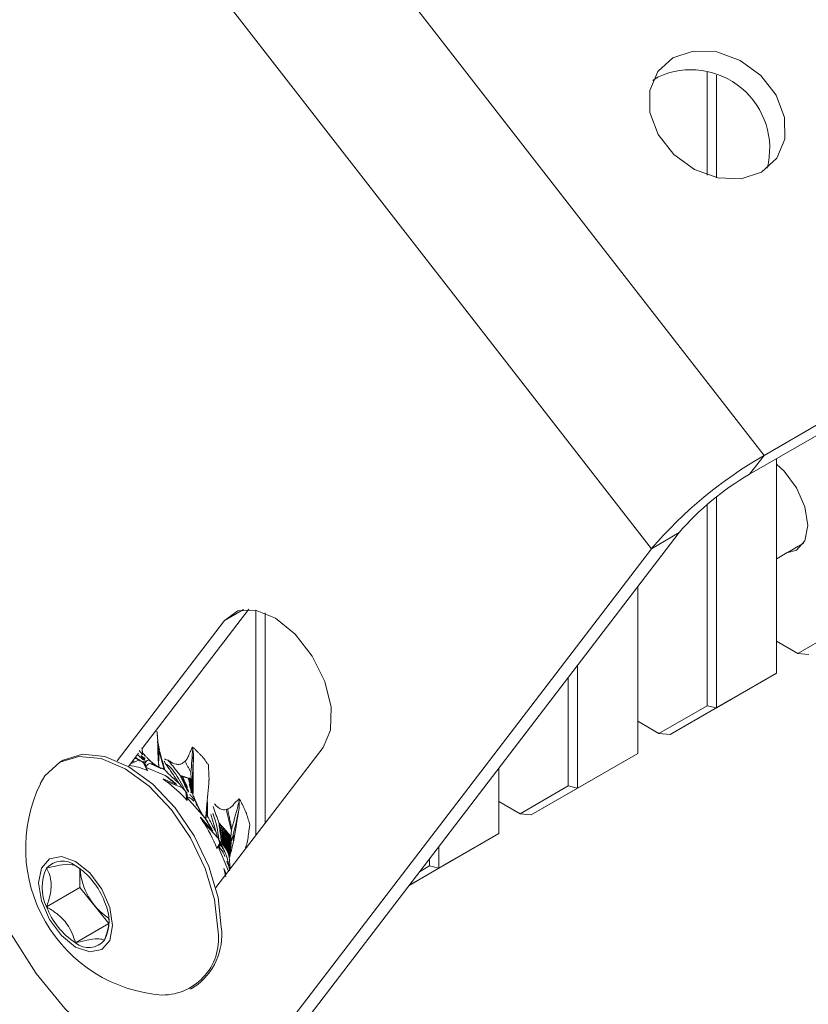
# Paper-space layout 'Sheet1' of a CAD drawing. Header units: millimetres. Extents: x 5 to 415, y 5 to 292.
# Tile 5 of 9: x 53 to 77, y 214 to 244. Entities that reach past the tile are written whole.
import ezdxf

# ---------------------------------------------------------------- set-up
doc = ezdxf.new("R2010")
doc.units = ezdxf.units.MM

psp = doc.layouts.new('Sheet1')

# ---------------------------------------------------------------- linework, layer by layer
at = {"color": 7, "linetype": 'Continuous', "lineweight": 15}
for p, q in [((57.377, 254.031), (75.461, 230.786)), ((53.931, 251.18), (72.016, 227.935)), ((73.72, 239.35), (73.72, 242.499)), ((72.229, 242.352), (72.059, 242.237)), ((74.003, 242.406), (74.003, 239.271)), ((95.26, 242.216), (75.461, 230.786)), ((94.817, 241.637), (75.018, 230.207)), ((75.018, 230.207), (75.461, 230.786)), ((75.841, 224.131), (75.841, 230.682)), ((73.72, 223.137), (73.72, 229.279)), ((74.003, 229.509), (74.003, 223.069)), ((61.111, 213.074), (72.864, 228.425)), ((72.864, 228.425), (72.016, 227.935)), ((60.262, 212.584), (72.016, 227.935)), ((71.599, 221.681), (71.599, 226.772)), ((56.453, 221.831), (59.708, 226.083)), ((58.971, 225.738), (59.554, 226.075)), ((59.931, 219.182), (59.931, 226.058)), ((60.214, 225.971), (60.214, 219.551)), ((55.689, 221.452), (58.971, 225.738)), ((76.49, 224.736), (77.963, 225.586)), ((75.841, 225.11), (76.49, 224.736)), ((76.831, 224.702), (76.49, 224.736)), ((69.76, 224.371), (69.76, 220.62)), ((69.477, 220.688), (69.477, 224.001)), ((74.003, 223.069), (75.841, 224.131)), ((74.427, 223.314), (75.841, 224.131)), ((74.427, 223.314), (72.589, 222.253)), ((72.247, 222.286), (73.72, 223.137)), ((74.003, 223.069), (72.589, 222.253)), ((74.003, 223.069), (73.72, 223.137)), ((71.599, 222.661), (72.247, 222.286)), ((72.589, 222.253), (72.247, 222.286)), ((56.445, 221.821), (56.448, 221.825)), ((61.985, 221.864), (58.703, 217.578)), ((56.031, 221.281), (56.342, 221.686)), ((56.355, 221.473), (56.093, 221.362)), ((56.134, 221.415), (56.204, 221.445)), ((69.76, 220.62), (71.599, 221.681)), ((70.184, 220.865), (71.599, 221.681)), ((56.608, 221.159), (56.472, 221.419)), ((56.561, 221.263), (56.514, 221.353)), ((56.52, 221.393), (56.52, 221.393)), ((56.531, 221.354), (56.53, 221.357)), ((56.616, 221.16), (56.571, 221.244)), ((57.16, 221.002), (56.571, 221.244)), ((67.356, 219.232), (67.356, 221.231)), ((57.09, 220.899), (57.503, 220.729)), ((57.685, 220.623), (57.18, 220.831)), ((70.184, 220.865), (68.346, 219.803)), ((68.005, 219.837), (69.477, 220.688)), ((69.76, 220.62), (68.346, 219.803)), ((69.477, 220.688), (69.76, 220.62)), ((57.819, 220.247), (57.79, 220.501)), ((57.815, 220.347), (57.804, 220.435)), ((57.826, 220.245), (57.817, 220.328)), ((58.299, 219.796), (57.817, 220.328)), ((57.821, 220.43), (57.821, 220.432)), ((67.356, 220.212), (68.005, 219.837)), ((58.231, 219.726), (58.611, 219.306)), ((68.346, 219.803), (68.005, 219.837)), ((58.765, 219.101), (58.301, 219.613)), ((65.518, 218.171), (67.356, 219.232)), ((65.942, 218.416), (67.356, 219.232)), ((58.738, 218.781), (58.824, 218.949)), ((58.744, 218.778), (58.738, 218.781)), ((58.744, 218.778), (58.772, 218.833)), ((59.089, 218.081), (58.772, 218.833)), ((58.777, 218.843), (58.779, 218.845)), ((58.779, 218.845), (58.808, 218.903)), ((58.821, 218.896), (58.822, 218.898)), ((58.841, 218.917), (58.841, 218.917)), ((65.518, 218.83), (65.518, 218.171)), ((65.235, 218.239), (65.235, 218.46)), ((54.549, 217.577), (54.549, 218.161)), ((58.951, 218.165), (59.023, 217.995)), ((65.942, 218.416), (64.613, 217.648)), ((65.518, 218.171), (64.613, 217.649)), ((64.93, 218.063), (65.235, 218.239)), ((65.518, 218.171), (65.235, 218.239)), ((59.006, 217.974), (58.977, 218.043)), ((54.549, 217.577), (53.532, 216.99)), ((54.549, 217.577), (55.432, 216.477)), ((55.432, 216.477), (54.416, 215.891))]:
    psp.add_line(p, q, dxfattribs=at)
at = {"color": 7, "linetype": 'Continuous', "lineweight": 15, "flags": 128}
for points in [[(72.673, 242.931), (72.211, 242.512), (71.968, 241.933), (71.973, 241.264), (72.227, 240.586), (72.698, 239.98), (73.33, 239.521), (74.046, 239.262), (74.76, 239.235), (75.386, 239.444), (75.848, 239.864), (76.091, 240.443), (76.085, 241.111), (75.832, 241.789), (75.361, 242.395), (74.729, 242.855), (74.013, 243.113), (73.299, 243.14), (72.673, 242.931)], [(75.841, 230.518), (76.076, 230.302), (76.454, 229.792), (76.707, 229.209), (76.796, 228.642), (76.707, 228.177), (76.454, 227.886), (76.161, 227.809)], [(58.971, 225.738), (59.378, 226.034), (59.917, 226.06), (60.524, 225.814), (61.126, 225.326), (61.649, 224.653), (62.031, 223.877), (62.226, 223.093), (62.21, 222.393), (61.985, 221.864)], [(58.76, 216.311), (58.663, 217.212), (58.381, 218.163), (57.931, 219.099), (57.345, 219.956), (56.663, 220.676), (55.931, 221.21), (55.199, 221.521), (54.517, 221.589), (53.931, 221.408), (53.482, 220.991), (53.339, 220.748)], [(58.871, 216.375), (58.774, 217.276), (58.492, 218.227), (58.042, 219.163), (57.457, 220.02), (56.774, 220.74), (56.042, 221.274), (55.31, 221.585), (54.628, 221.653), (54.042, 221.472)], [(51.101, 221.185), (51.146, 219.998), (51.394, 218.728), (51.834, 217.429), (52.448, 216.153), (53.211, 214.954), (54.091, 213.882), (55.051, 212.98), (56.053, 212.286), (57.054, 211.829), (58.014, 211.627), (58.891, 211.689), (59.651, 212.013), (60.262, 212.584)], [(55.548, 216.416), (55.461, 216.966), (55.216, 217.531), (54.849, 218.026), (54.416, 218.376), (53.983, 218.526), (53.616, 218.455), (53.37, 218.173), (53.284, 217.722), (53.37, 217.173), (53.616, 216.607), (53.983, 216.112), (54.416, 215.762), (54.849, 215.612), (55.216, 215.683), (55.461, 215.965), (55.548, 216.416)], [(59.007, 217.906), (59, 217.937), (58.977, 218.043)]]:
    psp.add_lwpolyline(points, dxfattribs=at)
at = {"color": 7, "linetype": 'Continuous', "lineweight": 15}
for centre, radius, start, end in [((73.23, 240.165), 2.404, 345.3893, 114.5883), ((82.222, 219.108), 13.494, 120.0679, 139.1442), ((79.243, 222.908), 8.434, 120.0679, 139.1442), ((55.871, 219.471), 1.843, 66.4173, 84.4213), ((55.673, 219.137), 2.371, 68.2798, 69.2068), ((54.874, 217.78), 3.951, 48.2852, 54.6564), ((54.735, 217.512), 4.122, 41.576, 53.6281), ((57.391, 218.786), 4.501, 154.1666, 265.828), ((54.226, 217.084), 4.903, 42.5487, 43.1198), ((53.652, 216.628), 5.636, 28.373, 33.4), ((53.868, 216.753), 5.276, 22.6131, 32.8322), ((53.834, 216.715), 5.435, 23.2147, 23.7479), ((54.711, 217.579), 1.318, 153.4364, 206.5636), ((54.014, 217.756), 0.635, 50.7518, 139.4672), ((53.221, 216.382), 2.215, 20.2271, 57.362), ((56.46, 218.249), 1.905, 182.842, 237.1526), ((55.611, 217.756), 2.215, 200.2271, 237.362), ((54.121, 216.559), 1.318, 333.4364, 26.5636), ((56.975, 216.13), 1.912, 303.9367, 7.3755), ((57.068, 216.015), 1.718, 269.8496, 9.932), ((54.817, 216.382), 0.635, 230.7518, 319.4672)]:
    psp.add_arc(centre, radius, start, end, dxfattribs=at)
for centre, major_axis, ratio, start_param, end_param in [((57.431, 222.358), (1.419, 0.511), 0.632108, 3.656062, 3.768598), ((57.03, 222.257), (0.945, 0.41), 0.929673, 3.749856, 3.804638), ((55.709, 217.816), (4.069, 2.026), 0.715928, 1.036871, 1.040828), ((55.414, 221.329), (1.046, -0.612), 0.780066, 0.671183, 0.706506), ((54.099, 222.366), (2.436, -1.168), 0.265801, 0.134262, 0.187217), ((53.873, 222.358), (2.674, -1.216), 0.246737, 0.161727, 0.198703), ((55.398, 221.199), (1.142, -0.563), 0.742906, 0.644955, 0.649282), ((55.344, 221.105), (1.282, -0.507), 0.687101, 0.663278, 0.673888), ((55.63, 221.118), (1.04, -0.292), 0.589613, 0.632371, 0.638708), ((55.709, 217.816), (3.838, 1.911), 0.715928, 1.003974, 1.005918), ((59.296, 220.289), (1.787, -0.919), 0.355809, 3.803335, 3.915871), ((58.631, 221.005), (1.044, 0.032), 0.80072, 3.749623, 3.804404), ((55.709, 217.816), (4.595, 0.307), 0.616968, 1.052534, 1.05649), ((56.697, 220.665), (1.007, -0.663), 0.732705, 0.401539, 0.405867), ((56.611, 220.606), (1.117, -0.695), 0.666947, 0.479091, 0.4897), ((55.339, 223.069), (-2.45, 2.759), 0.15647, 3.216459, 3.253436), ((56.884, 220.525), (0.908, -0.511), 0.560464, 0.511248, 0.517585), ((55.709, 217.816), (4.334, 0.289), 0.616968, 1.019637, 1.021581), ((55.594, 222.898), (-2.214, 2.543), 0.170646, 3.177964, 3.230919), ((60.399, 217.653), (-1.634, 1.885), 0.2309, 0.520396, 0.632933), ((58.001, 219.207), (0.739, -0.451), 0.569405, 0.166856, 0.173194), ((57.785, 219.332), (0.997, -0.48), 0.661202, 6.257471, 6.268081), ((57.302, 222.331), (-1.489, 3.482), 0.148528, 3.119219, 3.156196), ((57.505, 222.035), (-1.333, 3.174), 0.163641, 3.070692, 3.123647), ((55.709, 217.816), (4.494, -0.706), 0.443061, 0.877582, 0.881539), ((57.994, 219.392), (0.963, -0.262), 0.713652, 5.910295, 5.945619), ((59.825, 219.041), (1.035, -0.096), 0.565986, 3.458868, 3.513649)]:
    psp.add_ellipse(centre, major_axis=major_axis, ratio=ratio, start_param=start_param, end_param=end_param, dxfattribs=at)
for points in [[(75.841, 227.624), (76.667, 228.101)], [(56.903, 222.36), (56.925, 222.144)], [(56.925, 222.144), (56.926, 222.111)], [(56.938, 221.968), (56.926, 222.111)], [(56.363, 221.763), (56.466, 221.637)], [(56.462, 221.696), (56.445, 221.85)], [(56.938, 221.968), (56.937, 221.994)], [(56.951, 221.914), (56.94, 221.994)], [(57.15, 221.167), (56.964, 221.813)], [(56.964, 221.813), (56.967, 221.767)], [(57.125, 221.189), (56.967, 221.767)], [(57.996, 221.818), (57.986, 221.87)], [(57.986, 221.87), (58.042, 221.83)], [(58.042, 221.83), (58.298, 221.577)], [(54.042, 221.472), (53.931, 221.408)], [(56.204, 221.445), (56.17, 221.449)], [(56.463, 221.414), (56.255, 221.548)], [(56.417, 221.582), (56.513, 221.495)], [(56.42, 221.616), (56.523, 221.514)], [(56.712, 221.436), (56.462, 221.696)], [(56.508, 221.649), (56.527, 221.613)], [(56.521, 221.631), (56.519, 221.637)], [(56.856, 221.32), (56.712, 221.436)], [(57.247, 221.469), (57.614, 221.006)], [(57.762, 221.442), (57.729, 221.412)], [(57.762, 221.442), (57.942, 221.095)], [(58.014, 220.925), (58.017, 221.658)], [(58.298, 221.577), (58.477, 221.327)], [(56.486, 221.394), (56.463, 221.414)], [(56.52, 221.393), (56.554, 221.404)], [(56.53, 221.357), (56.532, 221.357)], [(56.532, 221.353), (56.531, 221.354)], [(56.532, 221.357), (56.554, 221.404)], [(56.532, 221.353), (56.532, 221.357)], [(56.55, 221.339), (56.532, 221.353)], [(56.554, 221.296), (56.575, 221.29)], [(56.563, 221.259), (56.569, 221.269)], [(56.569, 221.269), (56.575, 221.29)], [(56.723, 221.363), (57.018, 221.222)], [(56.967, 221.258), (56.856, 221.32)], [(56.952, 221.385), (56.967, 221.258)], [(57.005, 221.238), (56.967, 221.26)], [(57.585, 220.76), (57.226, 221.282)], [(58.477, 221.327), (58.496, 220.93)], [(57.18, 220.831), (57.09, 220.899)], [(57.503, 220.729), (57.16, 221.002)], [(57.647, 220.99), (57.867, 220.522)], [(57.691, 220.974), (57.842, 220.628)], [(57.862, 220.922), (57.978, 220.472)], [(57.888, 220.914), (57.988, 220.464)], [(57.912, 220.907), (57.996, 220.454)], [(57.934, 220.9), (58.002, 220.443)], [(57.943, 221.031), (57.942, 221.095)], [(57.954, 220.892), (58.005, 220.431)], [(57.99, 220.992), (57.987, 220.938)], [(57.99, 220.992), (58.014, 220.925)], [(58.013, 220.868), (58.014, 220.925)], [(58.496, 220.93), (58.495, 220.874)], [(57.89, 220.738), (57.965, 220.48)], [(57.814, 220.343), (57.827, 220.34)], [(57.821, 220.432), (57.823, 220.431)], [(57.822, 220.428), (57.821, 220.43)], [(57.822, 220.428), (57.823, 220.431)], [(57.838, 220.399), (57.822, 220.428)], [(57.822, 220.37), (57.846, 220.342)], [(57.827, 220.34), (57.846, 220.342)], [(57.908, 220.423), (57.978, 220.35)], [(58.001, 220.419), (58.003, 220.414)], [(58.191, 219.983), (58.003, 220.414)], [(58.443, 219.763), (58.441, 220.257)], [(59.419, 220.218), (59.416, 220.296)], [(59.416, 220.296), (59.459, 220.234)], [(59.459, 220.234), (59.636, 219.858)], [(58.303, 219.788), (58.191, 219.983)], [(58.454, 219.751), (58.448, 220.195)], [(58.62, 220.061), (58.795, 219.565)], [(59.06, 219.977), (59.017, 219.964)], [(59.017, 219.964), (59.178, 219.305)], [(59.06, 219.977), (59.192, 219.384)], [(59.258, 219.054), (59.413, 219.987)], [(58.301, 219.613), (58.231, 219.726)], [(58.394, 219.676), (58.303, 219.788)], [(58.611, 219.306), (58.357, 219.731)], [(58.407, 219.84), (58.394, 219.676)], [(58.716, 219.264), (58.554, 219.817)], [(59.636, 219.858), (59.743, 219.509)], [(58.826, 219.525), (58.917, 218.91)], [(58.869, 219.477), (58.946, 218.865)], [(58.91, 219.431), (58.972, 218.828)], [(58.948, 219.388), (58.996, 218.793)], [(58.984, 219.348), (59.018, 218.758)], [(59.178, 219.305), (59.192, 219.384)], [(59.743, 219.509), (59.674, 219.01)], [(58.805, 219.001), (58.797, 219.056)], [(59.018, 219.309), (59.038, 218.723)], [(59.05, 219.271), (59.056, 218.688)], [(59.08, 219.235), (59.072, 218.652)], [(59.109, 219.199), (59.086, 218.615)], [(59.135, 219.163), (59.098, 218.577)], [(59.159, 219.126), (59.107, 218.537)], [(59.235, 219.187), (59.219, 219.126)], [(59.235, 219.187), (59.258, 219.054)], [(59.243, 218.988), (59.258, 219.054)], [(58.777, 218.843), (58.791, 218.828)], [(58.791, 218.828), (58.814, 218.809)], [(58.798, 218.853), (58.814, 218.809)], [(58.841, 218.917), (58.805, 219.001)], [(58.822, 218.894), (58.821, 218.896)], [(58.822, 218.898), (58.824, 218.894)], [(58.829, 218.857), (58.822, 218.894)], [(58.822, 218.894), (58.824, 218.894)], [(58.824, 218.894), (58.887, 218.826)], [(58.841, 218.917), (58.887, 218.826)], [(59.674, 219.01), (59.66, 218.944)], [(59.114, 218.487), (59.115, 218.479)], [(59.142, 218.151), (59.115, 218.479)], [(58.977, 218.043), (58.951, 218.165)], [(57.931, 214.48), (58.042, 214.544)]]:
    psp.add_open_spline(points, degree=1, dxfattribs=at)
for points, knots in [([(56.926, 222.111), (56.926, 222.105), (56.924, 221.941), (56.932, 221.724), (56.94, 221.515)], [0, 0, 0, 0, 0.035391, 1, 1, 1, 1]), ([(56.937, 221.994), (56.933, 222.042), (56.928, 222.092), (56.925, 222.142), (56.925, 222.144)], [0, 0, 0, 0, 0.96075, 1, 1, 1, 1]), ([(56.937, 221.994), (56.937, 221.995), (56.937, 221.999), (56.937, 222.004), (56.938, 222.004), (56.938, 222.003), (56.939, 222), (56.939, 221.997), (56.94, 221.995), (56.94, 221.994)], [0, 0, 0, 0, 0.074228, 0.619836, 0.788848, 0.861413, 0.934788, 0.97587, 1, 1, 1, 1]), ([(56.94, 221.515), (56.94, 221.568), (56.938, 221.721), (56.938, 221.87), (56.938, 221.968)], [0, 0, 0, 0, 0.3424135, 1, 1, 1, 1]), ([(56.951, 221.914), (56.953, 221.896), (56.958, 221.86), (56.962, 221.828), (56.964, 221.813)], [0, 0, 0, 0, 0.530861, 1, 1, 1, 1]), ([(56.955, 221.901), (56.954, 221.901), (56.954, 221.902), (56.954, 221.904), (56.953, 221.907), (56.952, 221.911), (56.951, 221.913), (56.951, 221.914)], [0, 0, 0, 0, 0.105542, 0.361299, 0.619512, 0.847555, 1, 1, 1, 1]), ([(56.967, 221.767), (56.967, 221.762), (56.963, 221.637), (56.96, 221.503), (56.952, 221.391), (56.952, 221.385)], [0, 0, 0, 0, 0.04003, 0.953056, 1, 1, 1, 1]), ([(56.967, 221.841), (56.967, 221.842), (56.966, 221.845), (56.964, 221.851), (56.962, 221.861), (56.958, 221.879), (56.956, 221.892), (56.955, 221.901)], [0, 0, 0, 0, 0.071384, 0.176111, 0.295445, 0.503736, 1, 1, 1, 1]), ([(56.982, 221.784), (56.982, 221.786), (56.98, 221.792), (56.976, 221.804), (56.972, 221.821), (56.969, 221.834), (56.967, 221.841)], [0, 0, 0, 0, 0.137666, 0.303382, 0.590767, 1, 1, 1, 1]), ([(57.907, 221.699), (57.927, 221.735), (57.957, 221.79), (57.978, 221.849), (57.986, 221.87)], [0, 0, 0, 0, 0.652623, 1, 1, 1, 1]), ([(57.942, 221.095), (57.942, 221.097), (57.959, 221.337), (57.978, 221.578), (57.996, 221.818)], [0, 0, 0, 0, 0.008584, 1, 1, 1, 1]), ([(58.017, 221.658), (58.016, 221.688), (58.013, 221.742), (58.001, 221.794), (57.996, 221.818)], [0, 0, 0, 0, 0.543028, 1, 1, 1, 1]), ([(56.239, 221.541), (56.267, 221.523), (56.307, 221.496), (56.344, 221.478), (56.355, 221.473)], [0, 0, 0, 0, 0.695854, 1, 1, 1, 1]), ([(56.31, 221.645), (56.347, 221.611), (56.416, 221.549), (56.491, 221.476), (56.519, 221.471), (56.521, 221.473), (56.521, 221.474), (56.521, 221.476), (56.521, 221.478), (56.52, 221.481), (56.517, 221.488), (56.515, 221.492), (56.513, 221.495)], [0, 0, 0, 0, 0.48411, 0.91916, 0.946443, 0.953645, 0.958742, 0.962432, 0.966137, 0.970571, 0.978169, 1, 1, 1, 1]), ([(56.463, 221.414), (56.492, 221.423), (56.546, 221.441), (56.584, 221.452), (56.601, 221.457)], [0, 0, 0, 0, 0.535251, 1, 1, 1, 1]), ([(56.513, 221.495), (56.517, 221.494), (56.522, 221.492), (56.527, 221.494), (56.528, 221.497), (56.528, 221.5), (56.527, 221.503), (56.526, 221.508), (56.525, 221.511), (56.524, 221.514), (56.523, 221.514)], [0, 0, 0, 0, 0.484255, 0.633614, 0.7416, 0.803791, 0.856762, 0.909772, 0.984089, 1, 1, 1, 1]), ([(56.527, 221.613), (56.527, 221.614), (56.527, 221.617), (56.526, 221.623), (56.522, 221.628), (56.521, 221.631)], [0, 0, 0, 0, 0.408243, 0.747037, 1, 1, 1, 1]), ([(56.523, 221.514), (56.524, 221.514), (56.527, 221.514), (56.531, 221.515), (56.533, 221.519), (56.532, 221.523), (56.531, 221.529), (56.53, 221.533), (56.529, 221.534)], [0, 0, 0, 0, 0.160604, 0.516675, 0.670107, 0.825277, 0.917704, 1, 1, 1, 1]), ([(56.531, 221.595), (56.531, 221.595), (56.532, 221.598), (56.532, 221.603), (56.528, 221.612), (56.527, 221.613)], [0, 0, 0, 0, 0.281256, 0.858906, 1, 1, 1, 1]), ([(56.529, 221.534), (56.53, 221.535), (56.532, 221.535), (56.535, 221.538), (56.535, 221.543), (56.534, 221.549), (56.533, 221.553), (56.532, 221.555)], [0, 0, 0, 0, 0.209465, 0.522172, 0.748633, 0.892578, 1, 1, 1, 1]), ([(56.554, 221.404), (56.558, 221.409), (56.576, 221.43), (56.59, 221.445), (56.601, 221.457)], [0, 0, 0, 0, 0.225507, 1, 1, 1, 1]), ([(56.601, 221.457), (56.602, 221.458), (56.646, 221.489), (56.68, 221.462), (56.712, 221.436)], [0, 0, 0, 0, 0.017595, 1, 1, 1, 1]), ([(56.94, 221.515), (56.941, 221.496), (56.943, 221.453), (56.949, 221.41), (56.952, 221.385)], [0, 0, 0, 0, 0.446034, 1, 1, 1, 1]), ([(57.159, 221.383), (57.159, 221.384), (57.15, 221.396), (57.138, 221.416), (57.128, 221.435), (57.125, 221.441)], [0, 0, 0, 0, 0.032249, 0.653186, 1, 1, 1, 1]), ([(57.247, 221.469), (57.229, 221.472), (57.191, 221.479), (57.154, 221.498), (57.134, 221.509)], [0, 0, 0, 0, 0.486342, 1, 1, 1, 1]), ([(57.729, 221.412), (57.71, 221.396), (57.67, 221.364), (57.588, 221.339), (57.456, 221.349), (57.34, 221.407), (57.263, 221.459), (57.247, 221.469)], [0, 0, 0, 0, 0.1254566, 0.2568501, 0.4780709, 0.8988009, 1, 1, 1, 1]), ([(57.907, 221.699), (57.902, 221.684), (57.884, 221.628), (57.845, 221.543), (57.795, 221.474), (57.767, 221.447), (57.762, 221.442)], [0, 0, 0, 0, 0.1689193, 0.6051892, 0.9276447, 1, 1, 1, 1]), ([(58.017, 221.658), (58.017, 221.648), (58.009, 221.427), (57.999, 221.205), (57.99, 220.992)], [0, 0, 0, 0, 0.046808, 1, 1, 1, 1]), ([(56.568, 221.248), (56.568, 221.249), (56.568, 221.256), (56.569, 221.262), (56.569, 221.269)], [0, 0, 0, 0, 0.03069, 1, 1, 1, 1]), ([(56.575, 221.29), (56.601, 221.321), (56.648, 221.375), (56.7, 221.367), (56.723, 221.363)], [0, 0, 0, 0, 0.561988, 1, 1, 1, 1]), ([(56.723, 221.363), (56.743, 221.367), (56.787, 221.374), (56.832, 221.339), (56.856, 221.32)], [0, 0, 0, 0, 0.455322, 1, 1, 1, 1]), ([(56.967, 221.258), (56.968, 221.258), (56.977, 221.255), (56.992, 221.246), (57.013, 221.227), (57.018, 221.222)], [0, 0, 0, 0, 0.059574, 0.744645, 1, 1, 1, 1]), ([(57.018, 221.222), (57.027, 221.226), (57.043, 221.235), (57.079, 221.221), (57.112, 221.198), (57.125, 221.189)], [0, 0, 0, 0, 0.398649, 0.766034, 1, 1, 1, 1]), ([(57.125, 221.189), (57.128, 221.186), (57.136, 221.179), (57.145, 221.172), (57.15, 221.167)], [0, 0, 0, 0, 0.410078, 1, 1, 1, 1]), ([(57.15, 221.167), (57.158, 221.159), (57.182, 221.137), (57.237, 221.082), (57.336, 220.983), (57.456, 220.868), (57.544, 220.794), (57.585, 220.76)], [0, 0, 0, 0, 0.068886, 0.203146, 0.391819, 0.722598, 1, 1, 1, 1]), ([(57.197, 221.325), (57.19, 221.334), (57.176, 221.354), (57.165, 221.374), (57.159, 221.383)], [0, 0, 0, 0, 0.502976, 1, 1, 1, 1]), ([(57.226, 221.282), (57.225, 221.283), (57.214, 221.298), (57.205, 221.312), (57.197, 221.325)], [0, 0, 0, 0, 0.121586, 1, 1, 1, 1]), ([(57.758, 220.556), (57.654, 220.748), (57.497, 221.038), (57.303, 221.282), (57.206, 221.34), (57.199, 221.344)], [0, 0, 0, 0, 0.6424903, 0.9732386, 1, 1, 1, 1]), ([(57.614, 221.006), (57.663, 220.903), (57.743, 220.734), (57.825, 220.552), (57.864, 220.502), (57.867, 220.5), (57.868, 220.5), (57.869, 220.501), (57.87, 220.503), (57.87, 220.506), (57.869, 220.512), (57.868, 220.518), (57.867, 220.522)], [0, 0, 0, 0, 0.569252, 0.932502, 0.955282, 0.961295, 0.965551, 0.968632, 0.971726, 0.975428, 0.981772, 1, 1, 1, 1]), ([(57.614, 221.006), (57.615, 221.005), (57.627, 221.001), (57.638, 220.995), (57.647, 220.99)], [0, 0, 0, 0, 0.121586, 1, 1, 1, 1]), ([(57.647, 220.99), (57.655, 220.989), (57.672, 220.986), (57.684, 220.978), (57.691, 220.974)], [0, 0, 0, 0, 0.502976, 1, 1, 1, 1]), ([(57.691, 220.974), (57.691, 220.974), (57.702, 220.974), (57.716, 220.97), (57.727, 220.963), (57.731, 220.961)], [0, 0, 0, 0, 0.032249, 0.653186, 1, 1, 1, 1]), ([(57.731, 220.961), (57.732, 220.961), (57.742, 220.961), (57.755, 220.958), (57.764, 220.951), (57.768, 220.949)], [0, 0, 0, 0, 0.075187, 0.650852, 1, 1, 1, 1]), ([(57.768, 220.949), (57.768, 220.949), (57.774, 220.95), (57.787, 220.949), (57.797, 220.942), (57.802, 220.939)], [0, 0, 0, 0, 0.00308, 0.442032, 1, 1, 1, 1]), ([(57.802, 220.939), (57.802, 220.939), (57.808, 220.94), (57.82, 220.94), (57.828, 220.933), (57.833, 220.93)], [0, 0, 0, 0, 0.035477, 0.42286, 1, 1, 1, 1]), ([(57.862, 220.922), (57.863, 220.922), (57.868, 220.925), (57.878, 220.924), (57.884, 220.919), (57.888, 220.914), (57.888, 220.914)], [0, 0, 0, 0, 0.120164, 0.416058, 0.993527, 1, 1, 1, 1]), ([(57.888, 220.914), (57.888, 220.914), (57.89, 220.916), (57.895, 220.919), (57.904, 220.918), (57.909, 220.911), (57.912, 220.907)], [0, 0, 0, 0, 0.02455, 0.18345, 0.447591, 1, 1, 1, 1]), ([(57.912, 220.907), (57.912, 220.907), (57.914, 220.909), (57.917, 220.912), (57.923, 220.913), (57.929, 220.909), (57.932, 220.903), (57.934, 220.9)], [0, 0, 0, 0, 0.019309, 0.155413, 0.329858, 0.644748, 1, 1, 1, 1]), ([(57.934, 220.9), (57.934, 220.901), (57.936, 220.903), (57.938, 220.906), (57.941, 220.908), (57.946, 220.907), (57.95, 220.9), (57.953, 220.894), (57.954, 220.892)], [0, 0, 0, 0, 0.04043, 0.147911, 0.238823, 0.397399, 0.816137, 1, 1, 1, 1]), ([(57.955, 220.897), (57.954, 220.907), (57.949, 220.95), (57.945, 220.996), (57.943, 221.031)], [0, 0, 0, 0, 0.237744, 1, 1, 1, 1]), ([(57.954, 220.892), (57.954, 220.893), (57.954, 220.894), (57.955, 220.896), (57.955, 220.897)], [0, 0, 0, 0, 0.3381331, 1, 1, 1, 1]), ([(57.955, 220.897), (57.958, 220.892), (57.967, 220.875), (57.972, 220.86), (57.976, 220.848)], [0, 0, 0, 0, 0.292282, 1, 1, 1, 1]), ([(57.987, 220.938), (57.987, 220.934), (57.985, 220.914), (57.983, 220.887), (57.979, 220.861), (57.977, 220.851), (57.976, 220.848)], [0, 0, 0, 0, 0.164631, 0.668912, 0.921823, 1, 1, 1, 1]), ([(57.976, 220.848), (57.979, 220.821), (57.993, 220.688), (57.998, 220.538), (58.001, 220.419)], [0, 0, 0, 0, 0.205552, 1, 1, 1, 1]), ([(57.987, 220.938), (57.996, 220.916), (58.005, 220.892), (58.012, 220.869), (58.013, 220.868)], [0, 0, 0, 0, 0.962939, 1, 1, 1, 1]), ([(58.003, 220.414), (58.007, 220.533), (58.012, 220.688), (58.012, 220.834), (58.013, 220.868)], [0, 0, 0, 0, 0.769466, 1, 1, 1, 1]), ([(58.495, 220.874), (58.495, 220.865), (58.48, 220.6), (58.45, 220.3), (58.422, 220.011)], [0, 0, 0, 0, 0.035391, 1, 1, 1, 1]), ([(57.585, 220.76), (57.608, 220.727), (57.64, 220.679), (57.675, 220.636), (57.685, 220.623)], [0, 0, 0, 0, 0.695854, 1, 1, 1, 1]), ([(57.816, 220.332), (57.816, 220.332), (57.819, 220.335), (57.823, 220.338), (57.827, 220.34)], [0, 0, 0, 0, 0.03069, 1, 1, 1, 1]), ([(57.846, 220.342), (57.897, 220.323), (57.962, 220.299), (58.016, 220.232), (58.028, 220.217)], [0, 0, 0, 0, 0.776109, 1, 1, 1, 1]), ([(57.934, 220.493), (57.936, 220.492), (57.94, 220.486), (57.946, 220.482), (57.95, 220.483), (57.951, 220.485), (57.951, 220.487)], [0, 0, 0, 0, 0.238994, 0.647763, 0.840889, 1, 1, 1, 1]), ([(57.951, 220.487), (57.954, 220.483), (57.959, 220.478), (57.964, 220.476), (57.965, 220.479), (57.965, 220.48)], [0, 0, 0, 0, 0.539648, 0.799972, 1, 1, 1, 1]), ([(57.965, 220.48), (57.967, 220.478), (57.972, 220.472), (57.976, 220.468), (57.978, 220.471), (57.978, 220.472)], [0, 0, 0, 0, 0.281256, 0.858906, 1, 1, 1, 1]), ([(57.978, 220.472), (57.98, 220.469), (57.983, 220.465), (57.987, 220.461), (57.988, 220.463), (57.988, 220.464)], [0, 0, 0, 0, 0.408243, 0.747037, 1, 1, 1, 1]), ([(57.978, 220.35), (57.98, 220.348), (58.071, 220.258), (58.132, 220.119), (58.191, 219.983)], [0, 0, 0, 0, 0.017595, 1, 1, 1, 1]), ([(57.988, 220.464), (57.991, 220.459), (57.995, 220.453), (57.996, 220.454), (57.996, 220.454)], [0, 0, 0, 0, 0.628041, 1, 1, 1, 1]), ([(57.996, 220.454), (57.997, 220.452), (57.999, 220.448), (58, 220.447), (58, 220.446)], [0, 0, 0, 0, 0.406931, 1, 1, 1, 1]), ([(59.283, 220.17), (59.315, 220.194), (59.363, 220.231), (59.403, 220.279), (59.416, 220.296)], [0, 0, 0, 0, 0.652623, 1, 1, 1, 1]), ([(58.09, 220.145), (58.126, 220.1), (58.181, 220.033), (58.225, 219.942), (58.239, 219.912)], [0, 0, 0, 0, 0.667473, 1, 1, 1, 1]), ([(58.422, 220.011), (58.419, 219.986), (58.412, 219.93), (58.409, 219.872), (58.407, 219.84)], [0, 0, 0, 0, 0.446034, 1, 1, 1, 1]), ([(59.017, 219.964), (58.992, 219.96), (58.941, 219.951), (58.848, 219.976), (58.749, 220.035), (58.692, 220.105), (58.664, 220.14)], [0, 0, 0, 0, 0.1822121, 0.3730469, 0.694346, 1, 1, 1, 1]), ([(59.283, 220.17), (59.273, 220.156), (59.24, 220.105), (59.176, 220.035), (59.104, 219.99), (59.067, 219.979), (59.06, 219.977)], [0, 0, 0, 0, 0.168919, 0.605189, 0.927645, 1, 1, 1, 1]), ([(59.192, 219.384), (59.193, 219.387), (59.266, 219.664), (59.343, 219.942), (59.419, 220.218)], [0, 0, 0, 0, 0.008584, 1, 1, 1, 1]), ([(59.413, 219.987), (59.41, 219.975), (59.353, 219.708), (59.293, 219.441), (59.235, 219.187)], [0, 0, 0, 0, 0.046808, 1, 1, 1, 1]), ([(59.413, 219.987), (59.416, 220.029), (59.422, 220.105), (59.42, 220.183), (59.419, 220.218)], [0, 0, 0, 0, 0.543028, 1, 1, 1, 1]), ([(58.394, 219.676), (58.394, 219.677), (58.394, 219.691), (58.395, 219.705), (58.399, 219.705), (58.4, 219.705)], [0, 0, 0, 0, 0.059574, 0.744645, 1, 1, 1, 1]), ([(58.4, 219.705), (58.403, 219.723), (58.409, 219.758), (58.423, 219.777), (58.438, 219.767), (58.443, 219.763)], [0, 0, 0, 0, 0.3986486, 0.7660338, 1, 1, 1, 1]), ([(58.443, 219.763), (58.445, 219.762), (58.448, 219.759), (58.452, 219.754), (58.454, 219.751)], [0, 0, 0, 0, 0.410078, 1, 1, 1, 1]), ([(58.454, 219.751), (58.457, 219.746), (58.467, 219.732), (58.493, 219.683), (58.547, 219.575), (58.623, 219.426), (58.687, 219.315), (58.716, 219.264)], [0, 0, 0, 0, 0.068886, 0.203146, 0.391819, 0.722598, 1, 1, 1, 1]), ([(58.797, 219.056), (58.76, 219.319), (58.721, 219.592), (58.614, 219.836), (58.61, 219.844)], [0, 0, 0, 0, 0.963537, 1, 1, 1, 1]), ([(58.795, 219.565), (58.814, 219.431), (58.846, 219.213), (58.875, 218.984), (58.904, 218.9), (58.908, 218.895), (58.909, 218.893), (58.911, 218.893), (58.912, 218.893), (58.914, 218.895), (58.916, 218.9), (58.917, 218.906), (58.917, 218.91)], [0, 0, 0, 0, 0.569252, 0.932502, 0.955282, 0.961295, 0.965551, 0.968632, 0.971726, 0.975428, 0.981772, 1, 1, 1, 1]), ([(58.795, 219.565), (58.796, 219.563), (58.808, 219.551), (58.817, 219.537), (58.826, 219.525)], [0, 0, 0, 0, 0.121586, 1, 1, 1, 1]), ([(58.826, 219.525), (58.834, 219.518), (58.851, 219.504), (58.863, 219.486), (58.869, 219.477)], [0, 0, 0, 0, 0.502976, 1, 1, 1, 1]), ([(58.869, 219.477), (58.87, 219.476), (58.881, 219.469), (58.896, 219.454), (58.906, 219.437), (58.91, 219.431)], [0, 0, 0, 0, 0.032249, 0.653186, 1, 1, 1, 1]), ([(58.91, 219.431), (58.911, 219.43), (58.922, 219.424), (58.935, 219.409), (58.945, 219.394), (58.948, 219.388)], [0, 0, 0, 0, 0.075187, 0.650852, 1, 1, 1, 1]), ([(58.948, 219.388), (58.948, 219.388), (58.956, 219.385), (58.97, 219.372), (58.979, 219.356), (58.984, 219.348)], [0, 0, 0, 0, 0.00308, 0.442032, 1, 1, 1, 1]), ([(58.984, 219.348), (58.985, 219.347), (58.992, 219.344), (59.005, 219.333), (59.013, 219.318), (59.018, 219.309)], [0, 0, 0, 0, 0.035477, 0.42286, 1, 1, 1, 1]), ([(58.716, 219.264), (58.726, 219.227), (58.74, 219.172), (58.759, 219.117), (58.765, 219.101)], [0, 0, 0, 0, 0.695854, 1, 1, 1, 1]), ([(58.797, 219.056), (58.835, 218.983), (58.908, 218.846), (58.964, 218.707), (58.99, 218.643)], [0, 0, 0, 0, 0.535251, 1, 1, 1, 1]), ([(59.018, 219.309), (59.019, 219.309), (59.024, 219.307), (59.035, 219.298), (59.044, 219.284), (59.049, 219.273), (59.05, 219.271)], [0, 0, 0, 0, 0.013908, 0.31678, 0.867606, 1, 1, 1, 1]), ([(59.05, 219.271), (59.052, 219.27), (59.058, 219.268), (59.07, 219.257), (59.077, 219.244), (59.08, 219.235), (59.08, 219.235)], [0, 0, 0, 0, 0.120164, 0.416058, 0.993527, 1, 1, 1, 1]), ([(59.08, 219.235), (59.081, 219.235), (59.084, 219.234), (59.09, 219.232), (59.101, 219.221), (59.105, 219.208), (59.109, 219.199)], [0, 0, 0, 0, 0.02455, 0.18345, 0.447591, 1, 1, 1, 1]), ([(59.109, 219.199), (59.109, 219.199), (59.111, 219.199), (59.116, 219.198), (59.124, 219.193), (59.13, 219.18), (59.133, 219.169), (59.135, 219.163)], [0, 0, 0, 0, 0.019309, 0.155413, 0.329858, 0.644748, 1, 1, 1, 1]), ([(59.181, 219.039), (59.178, 219.002), (59.166, 218.821), (59.137, 218.635), (59.114, 218.487)], [0, 0, 0, 0, 0.205552, 1, 1, 1, 1]), ([(59.135, 219.163), (59.136, 219.163), (59.138, 219.165), (59.142, 219.165), (59.147, 219.163), (59.153, 219.154), (59.157, 219.141), (59.159, 219.13), (59.159, 219.126)], [0, 0, 0, 0, 0.04043, 0.147911, 0.238823, 0.397399, 0.816137, 1, 1, 1, 1]), ([(59.159, 219.126), (59.16, 219.127), (59.161, 219.128), (59.162, 219.129), (59.163, 219.13)], [0, 0, 0, 0, 0.338133, 1, 1, 1, 1]), ([(59.163, 219.13), (59.164, 219.143), (59.167, 219.201), (59.174, 219.26), (59.178, 219.305)], [0, 0, 0, 0, 0.237744, 1, 1, 1, 1]), ([(59.163, 219.13), (59.165, 219.121), (59.173, 219.09), (59.177, 219.06), (59.181, 219.039)], [0, 0, 0, 0, 0.2922824, 1, 1, 1, 1]), ([(59.219, 219.126), (59.217, 219.121), (59.21, 219.101), (59.199, 219.074), (59.188, 219.049), (59.182, 219.041), (59.181, 219.039)], [0, 0, 0, 0, 0.164631, 0.668912, 0.921823, 1, 1, 1, 1]), ([(59.219, 219.126), (59.227, 219.081), (59.236, 219.035), (59.243, 218.99), (59.243, 218.988)], [0, 0, 0, 0, 0.962939, 1, 1, 1, 1]), ([(58.773, 218.836), (58.773, 218.836), (58.779, 218.834), (58.785, 218.831), (58.791, 218.828)], [0, 0, 0, 0, 0.03069, 1, 1, 1, 1]), ([(58.814, 218.809), (58.869, 218.742), (58.935, 218.659), (58.975, 218.55), (58.982, 218.531)], [0, 0, 0, 0, 0.822217, 1, 1, 1, 1]), ([(58.887, 218.826), (58.895, 218.813), (58.934, 218.754), (58.966, 218.691), (58.99, 218.643)], [0, 0, 0, 0, 0.225507, 1, 1, 1, 1]), ([(58.917, 218.91), (58.921, 218.898), (58.925, 218.883), (58.933, 218.868), (58.936, 218.862), (58.939, 218.86), (58.942, 218.86), (58.944, 218.861), (58.945, 218.863), (58.946, 218.865), (58.946, 218.865)], [0, 0, 0, 0, 0.484255, 0.633614, 0.7416, 0.803791, 0.856762, 0.909772, 0.984089, 1, 1, 1, 1]), ([(58.946, 218.865), (58.947, 218.862), (58.951, 218.852), (58.956, 218.84), (58.962, 218.83), (58.966, 218.826), (58.97, 218.826), (58.971, 218.828), (58.972, 218.828)], [0, 0, 0, 0, 0.160604, 0.516675, 0.670107, 0.825277, 0.917704, 1, 1, 1, 1]), ([(58.972, 218.828), (58.974, 218.825), (58.977, 218.816), (58.983, 218.804), (58.988, 218.795), (58.993, 218.792), (58.995, 218.793), (58.996, 218.793)], [0, 0, 0, 0, 0.209465, 0.522172, 0.748633, 0.892578, 1, 1, 1, 1]), ([(58.996, 218.793), (58.998, 218.789), (59.002, 218.779), (59.008, 218.767), (59.014, 218.759), (59.017, 218.759), (59.018, 218.758)], [0, 0, 0, 0, 0.238994, 0.647763, 0.840889, 1, 1, 1, 1]), ([(59.018, 218.758), (59.021, 218.75), (59.026, 218.738), (59.033, 218.726), (59.037, 218.724), (59.038, 218.723)], [0, 0, 0, 0, 0.539648, 0.799972, 1, 1, 1, 1]), ([(59.038, 218.723), (59.04, 218.719), (59.045, 218.706), (59.051, 218.693), (59.055, 218.689), (59.056, 218.688)], [0, 0, 0, 0, 0.281256, 0.858906, 1, 1, 1, 1]), ([(59.115, 218.479), (59.151, 218.61), (59.197, 218.78), (59.234, 218.949), (59.243, 218.988)], [0, 0, 0, 0, 0.769466, 1, 1, 1, 1]), ([(59.66, 218.944), (59.657, 218.933), (59.645, 218.882), (59.628, 218.83), (59.614, 218.79)], [0, 0, 0, 0, 0.217154, 1, 1, 1, 1]), ([(58.99, 218.643), (58.991, 218.64), (59.061, 218.483), (59.092, 218.302), (59.123, 218.126)], [0, 0, 0, 0, 0.021907, 1, 1, 1, 1]), ([(59.056, 218.688), (59.058, 218.682), (59.062, 218.671), (59.068, 218.658), (59.071, 218.654), (59.072, 218.652)], [0, 0, 0, 0, 0.408243, 0.747037, 1, 1, 1, 1]), ([(59.072, 218.652), (59.075, 218.642), (59.08, 218.627), (59.084, 218.618), (59.086, 218.615)], [0, 0, 0, 0, 0.628041, 1, 1, 1, 1]), ([(59.086, 218.615), (59.087, 218.611), (59.091, 218.596), (59.095, 218.582), (59.098, 218.577), (59.098, 218.577)], [0, 0, 0, 0, 0.250932, 0.996995, 1, 1, 1, 1]), ([(59.098, 218.577), (59.099, 218.57), (59.103, 218.553), (59.105, 218.543), (59.107, 218.537)], [0, 0, 0, 0, 0.443567, 1, 1, 1, 1]), ([(59.107, 218.537), (59.109, 218.525), (59.112, 218.506), (59.114, 218.491), (59.114, 218.488), (59.114, 218.487)], [0, 0, 0, 0, 0.518156, 0.887968, 1, 1, 1, 1]), ([(54.416, 218.248), (54.35, 218.271), (54.237, 218.312), (53.876, 218.257), (53.638, 218.196), (53.532, 218.169)], [0, 0, 0, 0, 0.439112, 0.751363, 1, 1, 1, 1]), ([(53.532, 218.169), (53.56, 218.116), (53.636, 217.969), (53.694, 217.646), (53.626, 217.274), (53.553, 217.053), (53.532, 216.99)], [0, 0, 0, 0, 0.183948, 0.515844, 0.862969, 1, 1, 1, 1]), ([(59.04, 218.382), (59.072, 218.297), (59.107, 218.206), (59.127, 218.105), (59.129, 218.098)], [0, 0, 0, 0, 0.9271989, 1, 1, 1, 1]), ([(54.416, 215.891), (54.35, 216.083), (54.237, 216.412), (53.876, 216.777), (53.638, 216.925), (53.532, 216.99)], [0, 0, 0, 0, 0.439112, 0.751363, 1, 1, 1, 1]), ([(55.434, 216.636), (55.435, 216.63), (55.457, 216.497), (55.39, 216.251), (55.32, 216.032), (55.3, 215.97)], [0, 0, 0, 0, 0.031665, 0.725932, 1, 1, 1, 1]), ([(54.416, 215.891), (54.603, 215.937), (54.923, 216.016), (55.192, 216.018), (55.267, 215.984), (55.3, 215.97)], [0, 0, 0, 0, 0.439112, 0.7513633, 1, 1, 1, 1])]:
    psp.add_open_spline(points, degree=3, knots=knots, dxfattribs=at)

doc.saveas('drawing.dxf')
